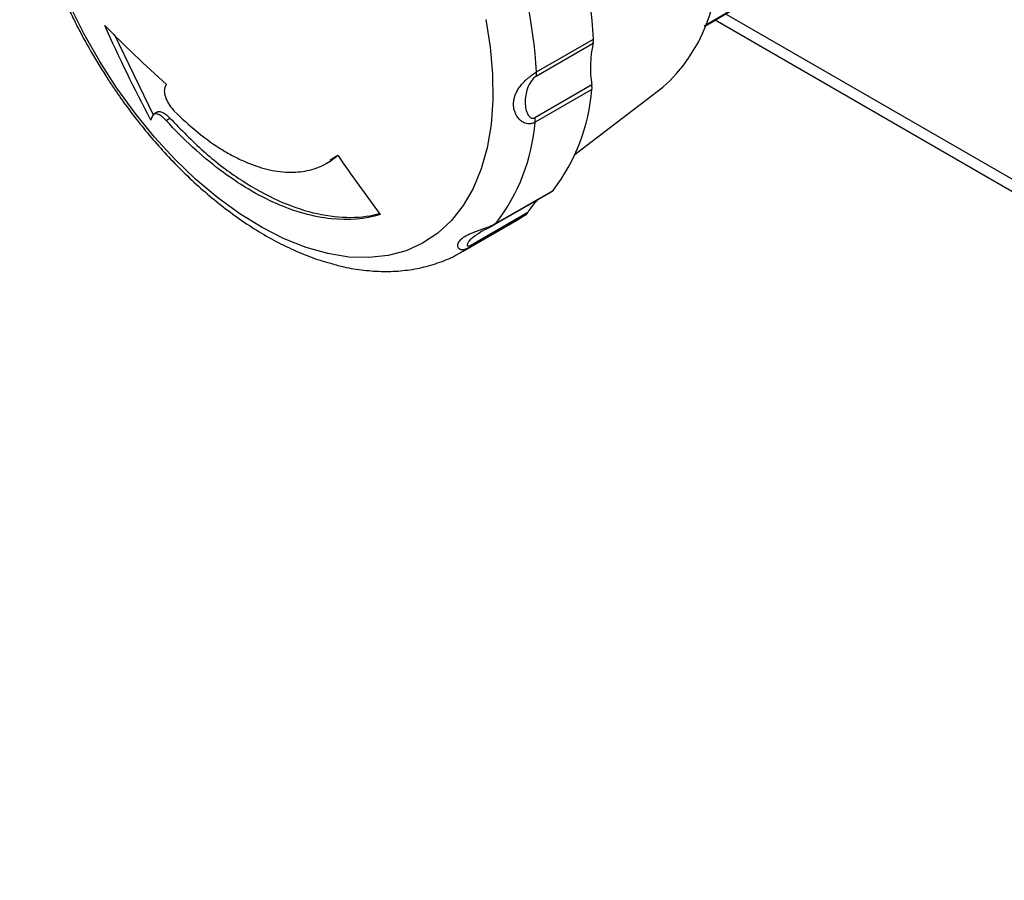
# Model space of a CAD drawing. Header units: millimetres. Extents: x 19 to 819, y 19 to 629.
# Tile 25 of 31: x 596 to 650, y 462 to 510. Entities that reach past the tile are written whole.
import ezdxf

# ---------------------------------------------------------------- set-up
doc = ezdxf.new("R2010")
doc.units = ezdxf.units.MM
doc.header["$LTSCALE"] = 3

msp = doc.modelspace()

# ---------------------------------------------------------------- linework, layer by layer
for p, q in [((637.492, 511.54), (633.588, 509.231)), ((633.658, 509.26), (637.224, 511.37)), ((634.203, 509.583), (731.051, 453.673)), ((634.781, 509.925), (730.637, 454.589)), ((600.796, 508.789), (602.983, 504.283)), ((624.275, 506.694), (627.436, 508.52)), ((624.254, 506.462), (627.416, 508.288)), ((627.345, 505.975), (624.183, 504.15)), ((627.351, 505.726), (624.189, 503.901)), ((626.418, 502.124), (631.299, 505.85)), ((603.22, 504.474), (603.007, 504.351)), ((603.688, 504.002), (603.901, 504.126)), ((612.625, 501.627), (612.838, 501.75)), ((612.801, 501.815), (613.23, 502.064)), ((622.028, 498.29), (625.189, 500.115)), ((621.934, 498.211), (625.096, 500.036)), ((620.172, 496.714), (623.334, 498.539)), ((623.673, 498.749), (620.511, 496.924)), ((623.793, 498.882), (620.631, 497.057)), ((623.673, 498.749), (623.334, 498.539)), ((622.028, 498.29), (621.943, 498.229)), ((620.511, 496.924), (620.214, 496.739)), ((620.214, 496.739), (620.172, 496.714))]:
    msp.add_line(p, q)
at = {"flags": 128}
msp.add_lwpolyline([(621.449, 509.611), (621.699, 508.067), (621.832, 506.57), (621.848, 505.132), (621.746, 503.766), (621.527, 502.486), (621.194, 501.302), (620.749, 500.226), (620.196, 499.267), (619.54, 498.433), (618.787, 497.733), (617.945, 497.173), (617.02, 496.757), (616.021, 496.49), (614.958, 496.374), (613.839, 496.41), (612.674, 496.597), (611.476, 496.935), (610.253, 497.419), (609.018, 498.046), (607.781, 498.81), (606.554, 499.703), (605.348, 500.719), (604.173, 501.847), (603.041, 503.077), (601.962, 504.399), (600.944, 505.8), (599.999, 507.268), (599.134, 508.789), (598.356, 510.35)], dxfattribs=at)
for centre, radius, start, end in [((601.028, 506.983), 26.453, 3.3306, 21.1823), ((597.866, 505.158), 26.453, 3.3306, 21.1823), ((625.158, 512.689), 9.192, 311.9202, 4.9862), ((626.63, 508.475), 0.807, 346.5959, 3.1857), ((633.315, 506.949), 6.049, 167.2149, 189.2675), ((616.828, 506.558), 10.555, 322.3856, 355.4828), ((626.376, 505.827), 0.98, 354.0949, 8.6657), ((613.666, 504.732), 10.555, 322.3856, 355.4828), ((624.922, 500.335), 0.346, 300.1642, 320.5164), ((626.083, 497.649), 2.601, 130.0889, 151.6979), ((623.465, 499.057), 0.372, 304.0452, 331.9352)]:
    msp.add_arc(centre, radius, start, end)
for points, knots in [([(595.587, 521.897), (595.58, 521.76), (595.546, 521.182), (595.587, 520.12), (595.709, 518.722), (595.93, 517.301), (596.236, 515.873), (596.623, 514.454), (597.077, 513.072), (597.573, 511.776), (598.055, 510.66), (598.527, 509.666), (599.001, 508.735), (599.359, 508.102), (599.54, 507.781)], [0, 0, 0, 0, 0.031648, 0.133164, 0.234213, 0.334646, 0.434238, 0.532568, 0.628697, 0.720059, 0.801422, 0.861927, 0.93016, 1, 1, 1, 1]), ([(599.54, 507.781), (599.839, 507.281), (600.258, 506.577), (600.929, 505.574), (601.522, 504.735), (602.261, 503.77), (603.068, 502.8), (603.942, 501.835), (604.873, 500.899), (605.851, 500.008), (606.868, 499.174), (607.917, 498.408), (608.992, 497.72), (610.086, 497.115), (611.193, 496.608), (612.057, 496.271), (612.548, 496.139), (612.668, 496.107)], [0, 0, 0, 0, 0.088655, 0.124683, 0.184367, 0.246162, 0.312267, 0.381036, 0.451816, 0.524096, 0.597526, 0.671856, 0.746909, 0.822553, 0.898682, 0.97516, 1, 1, 1, 1]), ([(622.997, 504.943), (622.999, 504.976), (623.003, 505.044), (623.018, 505.146), (623.04, 505.247), (623.08, 505.386), (623.15, 505.561), (623.274, 505.779), (623.439, 505.999), (623.62, 506.191), (623.788, 506.345), (623.925, 506.456), (624.052, 506.551), (624.168, 506.63), (624.239, 506.673), (624.275, 506.694)], [0, 0, 0, 0, 0.051014, 0.101862, 0.152762, 0.203928, 0.312102, 0.418861, 0.542557, 0.66571, 0.741769, 0.817345, 0.879873, 0.940444, 1, 1, 1, 1]), ([(624.254, 506.462), (624.189, 506.425), (624.054, 506.3), (623.866, 506.026), (623.725, 505.689), (623.619, 505.166), (623.643, 504.653), (623.812, 504.263), (623.987, 504.112), (624.118, 504.112), (624.183, 504.15)], [0, 0, 0, 0, 0.0275136, 0.0550273, 0.1100545, 0.1650818, 0.2751363, 0.3301636, 0.3576772, 0.3851909, 0.3851909, 0.3851909, 0.3851909]), ([(603.621, 505.828), (603.591, 505.763), (603.581, 505.676), (603.601, 505.47), (603.632, 505.351), (603.73, 505.105), (603.797, 504.976), (603.957, 504.733), (604.048, 504.62), (604.144, 504.523)], [0, 0, 0, 0, 0.25, 0.25, 0.5, 0.5, 0.75, 0.75, 1, 1, 1, 1]), ([(603.225, 504.467), (603.23, 504.473), (603.265, 504.515), (603.396, 504.498), (603.597, 504.406), (603.776, 504.259), (603.875, 504.154), (603.901, 504.126)], [0, 0, 0, 0, 0.046524, 0.336093, 0.621617, 0.899997, 1, 1, 1, 1]), ([(604.144, 504.523), (604.956, 503.704), (605.788, 503.024), (606.85, 502.344), (607.064, 502.217), (607.487, 501.985), (607.697, 501.879), (608.322, 501.592), (608.732, 501.441), (609.338, 501.277), (609.54, 501.232), (609.935, 501.165), (610.128, 501.142), (610.695, 501.106), (611.057, 501.125), (611.748, 501.247), (612.079, 501.353), (612.69, 501.646), (612.972, 501.834), (613.229, 502.064)], [0, 0, 0, 0, 0.25, 0.25, 0.3125, 0.3125, 0.375, 0.375, 0.5, 0.5, 0.5625, 0.5625, 0.625, 0.625, 0.75, 0.75, 0.875, 0.875, 1, 1, 1, 1]), ([(624.189, 503.901), (624.168, 503.89), (624.125, 503.867), (624.059, 503.842), (623.992, 503.824), (623.922, 503.814), (623.828, 503.809), (623.71, 503.823), (623.549, 503.88), (623.378, 503.991), (623.226, 504.159), (623.114, 504.348), (623.04, 504.541), (622.998, 504.74), (622.997, 504.875), (622.997, 504.943)], [0, 0, 0, 0, 0.035733, 0.071676, 0.108037, 0.14502, 0.182816, 0.258293, 0.334424, 0.456711, 0.580909, 0.688691, 0.796358, 0.897882, 1, 1, 1, 1]), ([(603.688, 504.002), (603.606, 504.092), (603.523, 504.169), (603.361, 504.289), (603.283, 504.331), (603.076, 504.4), (602.974, 504.365), (602.93, 504.259)], [0, 0, 0, 0, 0.25, 0.25, 0.5, 0.5, 1, 1, 1, 1]), ([(615.59, 498.772), (614.744, 498.51), (613.833, 498.433), (612.371, 498.586), (611.865, 498.684), (610.848, 498.967), (610.334, 499.152), (609.298, 499.607), (608.776, 499.877), (607.72, 500.505), (607.199, 500.858), (606.17, 501.634), (605.663, 502.057), (604.663, 502.977), (604.167, 503.475), (603.688, 504.002)], [0, 0, 0, 0, 0.25, 0.25, 0.375, 0.375, 0.5, 0.5, 0.625, 0.625, 0.75, 0.75, 0.875, 0.875, 1, 1, 1, 1]), ([(603.901, 504.126), (604.513, 503.495), (605.737, 502.234), (607.695, 500.738), (609.676, 499.601), (611.635, 498.862), (613.507, 498.563), (614.797, 498.629), (615.441, 498.801), (615.549, 498.83)], [0, 0, 0, 0, 0.161264, 0.322529, 0.483793, 0.645058, 0.806322, 0.967586, 1, 1, 1, 1]), ([(620.511, 496.924), (620.49, 496.912), (620.449, 496.889), (620.388, 496.862), (620.329, 496.839), (620.271, 496.823), (620.198, 496.809), (620.113, 496.807), (620.015, 496.831), (619.932, 496.892), (619.891, 496.991), (619.893, 497.1), (619.939, 497.244), (620.08, 497.42), (620.361, 497.61), (620.692, 497.756), (621.021, 497.875), (621.269, 497.961), (621.483, 498.04), (621.647, 498.105), (621.792, 498.168), (621.918, 498.229), (621.991, 498.27), (622.028, 498.29)], [0, 0, 0, 0, 0.017896, 0.03589, 0.054087, 0.072589, 0.091493, 0.129306, 0.167362, 0.228648, 0.290716, 0.344671, 0.398517, 0.500217, 0.601955, 0.709235, 0.771125, 0.832742, 0.870797, 0.908611, 0.939896, 0.970202, 1, 1, 1, 1]), ([(621.162, 497.803), (621.202, 497.826), (621.284, 497.872), (621.427, 497.948), (621.565, 498.017), (621.687, 498.079), (621.822, 498.149), (621.905, 498.195), (621.949, 498.22)], [0, 0, 0, 0, 0.216584, 0.442691, 0.564015, 0.695492, 0.841131, 1, 1, 1, 1]), ([(620.631, 497.057), (620.606, 497.044), (620.553, 497.016), (620.48, 497.002), (620.415, 497.034), (620.445, 497.199), (620.663, 497.481), (621, 497.697), (621.167, 497.805)], [0, 0, 0, 0, 0.043878, 0.091716, 0.17875, 0.345862, 0.674218, 1, 1, 1, 1]), ([(612.668, 496.107), (612.92, 496.033), (613.544, 495.849), (614.535, 495.681), (615.634, 495.59), (616.714, 495.623), (617.769, 495.776), (618.788, 496.063), (619.61, 496.389), (620.062, 496.666), (620.214, 496.759)], [0, 0, 0, 0, 0.0935817, 0.2322057, 0.370903, 0.5096202, 0.6485122, 0.7880278, 0.9289505, 1, 1, 1, 1])]:
    msp.add_open_spline(points, degree=3, knots=knots)
for points in [[(600.284, 509.28), (601.373, 508.163), (602.513, 507.07), (603.703, 506.001)], [(602.835, 504.024), (601.929, 505.737), (601.079, 507.489), (600.284, 509.28)], [(624.254, 506.462), (624.271, 506.532), (624.278, 506.61), (624.275, 506.694)], [(603.703, 506.001), (603.676, 505.943), (603.649, 505.886), (603.621, 505.828)], [(602.93, 504.259), (602.898, 504.18), (602.866, 504.102), (602.835, 504.024)], [(624.189, 503.901), (624.198, 503.977), (624.195, 504.062), (624.183, 504.15)], [(613.229, 502.064), (613.993, 500.945), (614.78, 499.848), (615.59, 498.772)], [(620.511, 496.924), (620.56, 496.956), (620.6, 497.001), (620.631, 497.057)]]:
    msp.add_open_spline(points, degree=3)

doc.saveas('drawing.dxf')
